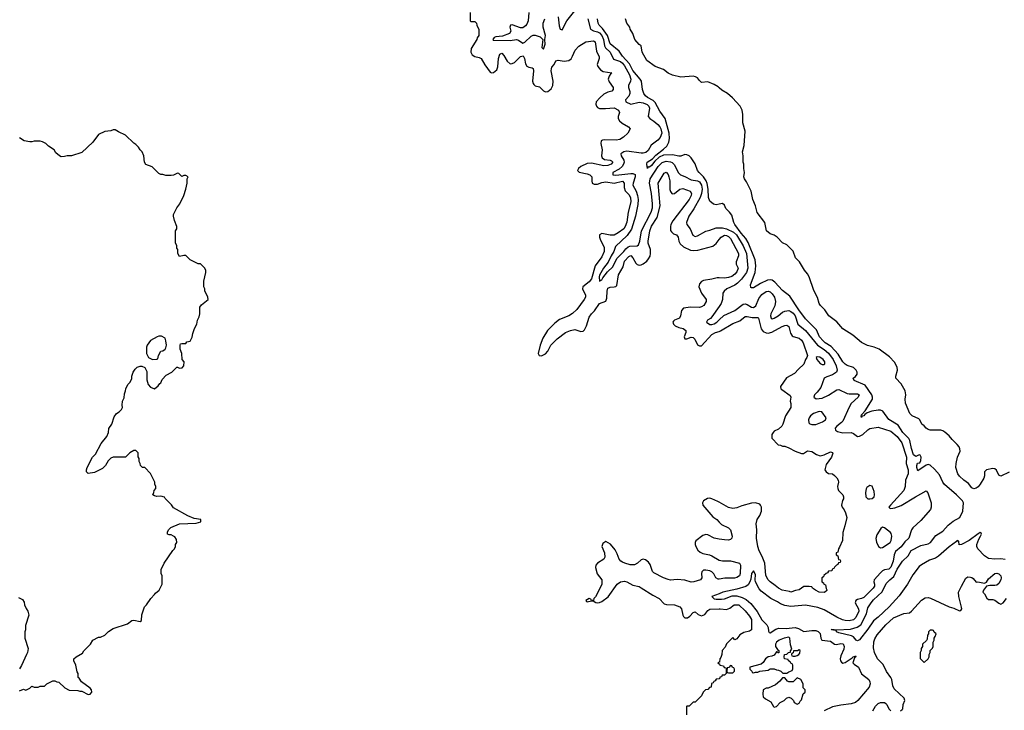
# Model space of a CAD drawing. Header units: inches. Extents: x 2473073 to 2657680, y 705365 to 849016.
# Tile 92 of 151: x 2513272 to 2522742, y 820834 to 827482. Entities that reach past the tile are written whole.
import ezdxf

# ---------------------------------------------------------------- set-up
doc = ezdxf.new("R2010")
doc.units = ezdxf.units.IN
doc.header["$MEASUREMENT"] = 0
doc.layers.add('C5812', color=7, linetype='Continuous')
doc.layers.add('C5822', color=7, linetype='Continuous')

msp = doc.modelspace()

# ---------------------------------------------------------------- linework, layer by layer
at = {"layer": 'C5812', "color": 5}
for points, elevation in [([(2517606, 827550), (2517606, 827470), (2517610, 827466), (2517650, 827466), (2517666, 827450), (2517668.4, 827428.4), (2517687.3, 827387.3), (2517688.7, 827330), (2517673.3, 827306.7), (2517669.2, 827290), (2517614.3, 827205.7), (2517609.6, 827170), (2517624, 827144), (2517647.9, 827127.9), (2517690, 827119.3), (2517711.8, 827110), (2517747, 827047), (2517796.2, 826976.2), (2517810, 826969), (2517830, 826973.6), (2517859.7, 827000.3), (2517870.3, 827029.7), (2517878, 827110), (2517890, 827149.2), (2517902.8, 827157.2), (2517910, 827159), (2517930, 827138), (2517962, 827082), (2517990, 827058.4), (2518010, 827059.6), (2518030, 827071), (2518090, 827127.8), (2518113.6, 827133.6), (2518128.3, 827108.3), (2518137, 827057), (2518150, 827034), (2518170, 827024.7), (2518199.8, 827019.8), (2518211.6, 827011.6), (2518214.4, 826990), (2518205.3, 826890), (2518209, 826869), (2518216.6, 826856.6), (2518230, 826845.7), (2518270, 826837.2), (2518310, 826798.4), (2518330, 826786.6), (2518350, 826791.5), (2518383.4, 826816.6), (2518400.2, 826850), (2518403.2, 826890), (2518383.5, 826990), (2518385.6, 827010), (2518390, 827023.6), (2518412.4, 827050), (2518430, 827085.2), (2518450, 827093.2), (2518510, 827083.6), (2518552.1, 827087.9), (2518574.7, 827105.3), (2518590.3, 827129.7), (2518615.5, 827190), (2518650, 827226.6), (2518718, 827270), (2518790, 827279.2), (2518805.6, 827270), (2518818.5, 827178.5), (2518844.9, 827124.9), (2518846.3, 827110), (2518827.3, 827050), (2518831.6, 827030), (2518858, 826998), (2518884.4, 826984.4), (2518968, 826970), (2518956.5, 826963.5), (2518940.1, 826939.9), (2518931.8, 826910), (2518942.6, 826882.6), (2518979.5, 826830), (2518980.9, 826810), (2518965.6, 826794.4), (2518930, 826783.6), (2518890, 826764.2), (2518851.5, 826730), (2518817.6, 826690), (2518814, 826670), (2518819.5, 826650), (2518830, 826638), (2518850, 826627.8), (2518906.6, 826626.6), (2518990, 826632.8), (2519031.8, 826610), (2519039.3, 826590), (2519029.3, 826550.7), (2519029.2, 826530), (2519041.2, 826510), (2519065.4, 826485.4), (2519128, 826450), (2519142, 826430), (2519122, 826390), (2519079, 826350), (2519044, 826330), (2519010, 826323.2), (2518893.1, 826326.9), (2518876.2, 826323.8), (2518864.7, 826315.3), (2518861.1, 826290), (2518874.3, 826230), (2518866.9, 826170), (2518873.5, 826153.5), (2518897.3, 826137.3), (2518950, 826130.4), (2518963.1, 826123.1), (2518975.5, 826110), (2518961.5, 826090), (2518930, 826078.1), (2518890, 826074.2), (2518770, 826100.2), (2518730, 826098), (2518669.9, 826070.1), (2518646, 826050), (2518636.9, 826030), (2518654, 826014), (2518730, 825999.5), (2518754.8, 825990), (2518775.4, 825970), (2518774.1, 825930), (2518778.9, 825910), (2518798.1, 825898.1), (2518830, 825899.7), (2518870, 825914.5), (2518910, 825922.1), (2518990, 825909.1), (2519070, 825926.8), (2519086.8, 825910), (2519086.1, 825866.1), (2519093.9, 825833.9), (2519130, 825800.7), (2519146.3, 825770), (2519149, 825729), (2519123.2, 825630), (2519110, 825534.4), (2519096, 825490), (2519082.4, 825470), (2519028.8, 825430), (2518990, 825408.9), (2518950, 825406.4), (2518870, 825425.2), (2518848.8, 825411.2), (2518847.8, 825390), (2518854.1, 825370), (2518891.9, 825290), (2518893, 825250), (2518870, 825199.2), (2518806.7, 825113.3), (2518770, 824986), (2518750, 824957.6), (2518687, 824910), (2518683.6, 824890), (2518714.5, 824830), (2518713.1, 824810), (2518702.4, 824790), (2518630, 824693), (2518590, 824652.9), (2518552.3, 824630), (2518464.4, 824595.6), (2518418.9, 824561.1), (2518348.5, 824491.5), (2518304.2, 824415.8), (2518276.4, 824350), (2518259.5, 824270), (2518269.5, 824249.5), (2518290, 824245.1), (2518330, 824265.6), (2518350.1, 824289.9), (2518380.7, 824350), (2518441.7, 824410), (2518520.9, 824470), (2518570.9, 824490.9), (2518610, 824500.3), (2518670, 824481.3), (2518690, 824483.6), (2518704.5, 824495.5), (2518724, 824536), (2518750, 824618), (2518770, 824649.8), (2518802, 824678), (2518850, 824751.7), (2518910, 824772.7), (2518918.8, 824801.2), (2518922.3, 824870), (2518930, 824898), (2518950, 824906.6), (2518990.4, 824909.6), (2519005.3, 824914.7), (2519015.8, 824924.2), (2519030, 825025.1), (2519076.9, 825103.1), (2519090, 825156.9), (2519130, 825203.5), (2519151.1, 825211.1), (2519170, 825189.6), (2519198.8, 825138.8), (2519210, 825126.3), (2519230, 825118.3), (2519250, 825121.1), (2519270, 825132), (2519302.3, 825157.7), (2519320.8, 825179.2), (2519334.3, 825205.7), (2519339.8, 825230), (2519338.2, 825270), (2519317.6, 825330), (2519316.3, 825350), (2519334, 825450), (2519350, 825496.1), (2519403.6, 825576.4), (2519433.2, 825690), (2519411.5, 825910), (2519470, 826005.1), (2519490, 826015.1), (2519510, 825991.8), (2519516.2, 825970), (2519524.5, 825930), (2519526.2, 825846.2), (2519530, 825828.7), (2519544, 825810), (2519550, 825806), (2519570, 825809.3), (2519621.6, 825850), (2519650, 825858), (2519719.5, 825830), (2519734, 825810), (2519730.8, 825790), (2519710, 825750.4), (2519555.4, 825544.6), (2519535.7, 825510), (2519530.6, 825490), (2519532.3, 825452.3), (2519539.6, 825439.6), (2519561.4, 825421.4), (2519589.8, 825409.8), (2519606.6, 825390), (2519612.1, 825350), (2519623.2, 825323.2), (2519655.9, 825295.9), (2519723.5, 825263.5), (2519750, 825259.9), (2519795, 825265), (2519937.3, 825302.7), (2519970, 825327), (2520000, 825365.6)], 80), ([(2518169, 827551), (2518163.6, 827470), (2518150, 827437.6), (2518137.8, 827422.2), (2518110, 827404.9), (2518090, 827403.9), (2518010, 827431.6), (2517991.9, 827428.1), (2517985.5, 827410), (2517994.2, 827370), (2517983.2, 827350), (2517915.9, 827324.1), (2517850, 827316), (2517834, 827310), (2517822, 827290), (2517824.7, 827284.7), (2517990, 827281.9), (2518050, 827291.8), (2518070, 827284.9), (2518110, 827256.6), (2518130, 827265.6), (2518190, 827322.1), (2518210, 827331.6), (2518230, 827334.5), (2518276.4, 827316.4), (2518304.1, 827290), (2518293.4, 827213.4), (2518310, 827199.7), (2518325.5, 827245.5), (2518322.4, 827290), (2518328.5, 827330), (2518307.9, 827410), (2518305.6, 827450), (2518322, 827490)], 60), ([(2518449.6, 827509.6), (2518461.7, 827421.7), (2518470, 827391.8), (2518490, 827382.9), (2518533.6, 827470), (2518610, 827567.9)], 60), ([(2518735.6, 827490), (2518763.4, 827390), (2518790, 827374.2), (2518830, 827365.9), (2518850, 827353.9), (2518870, 827331.4), (2518887, 827290), (2518896, 827230), (2518907.6, 827210), (2518950.3, 827170), (2518983.4, 827103.4), (2519050, 827080.4), (2519070, 827064.4), (2519090, 827036.7), (2519136.9, 826950), (2519149.5, 826910), (2519146.7, 826890), (2519128.7, 826850), (2519128.4, 826830), (2519139.4, 826790), (2519139.7, 826770), (2519130, 826745.4), (2519097.7, 826710), (2519102.3, 826690), (2519149.9, 826669.9), (2519230, 826686.5), (2519250, 826686.1), (2519270, 826682.5), (2519306.1, 826666.1), (2519323.4, 826650), (2519329.4, 826630), (2519315, 826550), (2519332.9, 826530), (2519370, 826506.4), (2519410, 826471.8), (2519429.1, 826449.1), (2519438.5, 826430), (2519446.9, 826390), (2519433, 826347), (2519410, 826322.3), (2519346.2, 826273.8), (2519316.6, 826223.4), (2519295.2, 826204.8), (2519270, 826196.5), (2519250, 826196.2), (2519110, 826215.7), (2519083, 826210), (2519053.5, 826190), (2519058.2, 826170), (2519081.7, 826130), (2519084.2, 826110), (2519078.9, 826090), (2519065.6, 826070), (2519036.6, 826043.4), (2518977.3, 826010), (2518978, 825990), (2519006.2, 825986.2), (2519150, 826000.7), (2519170, 826001), (2519191.7, 825991.7), (2519191.9, 825970), (2519170.8, 825910), (2519169.9, 825890), (2519202.4, 825830), (2519214.9, 825790), (2519219.9, 825750), (2519216.3, 825703.7), (2519195.1, 825590), (2519154.7, 825465.3), (2519115.4, 825404.6), (2519002.7, 825297.3), (2518987.5, 825250), (2518961, 825210), (2518932.4, 825147.6), (2518885.6, 825090), (2518850, 825023.9), (2518845.3, 825005.3), (2518850, 824963.7), (2518870, 824977.2), (2518881.5, 824998.5), (2518925.6, 825054.4), (2518977, 825103), (2519016.8, 825183.2), (2519083.3, 825250), (2519103.1, 825276.9), (2519124.7, 825295.3), (2519139.2, 825300.8), (2519210, 825305.6), (2519224.7, 825315.3), (2519237.1, 825350), (2519251.6, 825450), (2519344.2, 825630), (2519357.2, 825670), (2519358.9, 825710), (2519347.5, 825810), (2519328.5, 825910), (2519334.3, 825950), (2519412.9, 826070), (2519450, 826107.1), (2519490, 826119.8), (2519530, 826115.1), (2519546.8, 826106.8), (2519567, 826087), (2519608.1, 826008.1), (2519628.2, 825988.2), (2519670, 825973.3), (2519730, 825941.5), (2519790, 825932.3), (2519810, 825920.6), (2519831.1, 825890), (2519836.2, 825850), (2519829.9, 825810), (2519817.3, 825770), (2519757.1, 825662.9), (2519708.5, 825590), (2519685, 825530), (2519689.8, 825510), (2519719.4, 825470), (2519746.4, 825406.4), (2519770, 825395.1), (2519790, 825400.4), (2519870, 825445.3), (2519910, 825455.1), (2519970, 825478.1), (2520000, 825477.5)], 60), ([(2520000, 825704.7), (2519970, 825698.3), (2519946, 825706), (2519910, 825735.1), (2519897.3, 825770), (2519894.6, 825850), (2519885.1, 825905.1), (2519875.8, 825930), (2519849.1, 825969.1), (2519806.6, 826010), (2519792.1, 826030), (2519770, 826095.1), (2519730, 826153.8), (2519710, 826171.9), (2519690, 826182), (2519670, 826184.4), (2519630.2, 826169.8), (2519611.1, 826168.9), (2519550, 826182), (2519462.8, 826177.2), (2519422.6, 826157.4), (2519380.9, 826119.1), (2519350, 826079.8), (2519330, 826064), (2519315.3, 826064.7), (2519310, 826048), (2519302.6, 826090), (2519306.6, 826110), (2519356.9, 826143.1), (2519390, 826176.8), (2519465.2, 826234.8), (2519494.9, 826265.1), (2519515.9, 826304.1), (2519520.7, 826339.3), (2519519.9, 826390), (2519481, 826530), (2519430, 826601.8), (2519385.5, 826685.5), (2519365, 826705), (2519310, 826734.5), (2519289.8, 826750), (2519275.1, 826770), (2519261.2, 826810), (2519251.5, 826890), (2519239.9, 826910), (2519170, 826992.5), (2519136.1, 827056.1), (2519070.9, 827130), (2519038.1, 827178.1), (2518951, 827250), (2518926.3, 827330), (2518877.6, 827397.6), (2518845.8, 827430), (2518835.7, 827450), (2518828.7, 827490)], 40), ([(2520000, 826826.8), (2519990, 826835.6), (2519950, 826858), (2519890, 826884), (2519830, 826879), (2519810, 826895.3), (2519790, 826922), (2519772.9, 826932.9), (2519750, 826939), (2519630, 826928), (2519550, 826948.7), (2519510, 826966.6), (2519463.5, 827003.5), (2519383.7, 827030), (2519304.5, 827090), (2519258.4, 827170), (2519249.4, 827229.4), (2519230, 827242.7), (2519187.8, 827290), (2519168, 827348), (2519143.7, 827390), (2519139, 827410), (2519110, 827448.7), (2519099, 827490)], 20), ([(2513270, 821022), (2513310, 821038), (2513331.1, 821028.9), (2513370, 821046), (2513390, 821066), (2513410, 821058), (2513450, 821058), (2513470, 821068), (2513510, 821068), (2513534, 821090), (2513590, 821118), (2513610, 821118), (2513628.4, 821108.4), (2513650, 821106), (2513706, 821050), (2513748.4, 821028.4), (2513830, 821026), (2513850, 821018), (2513870, 821018), (2513930, 820986), (2513951, 820990), (2513966, 821010), (2513962.8, 821030), (2513950, 821046), (2513867.9, 821107.9), (2513844.7, 821144.7), (2513834, 821150), (2513834, 821190), (2513823.6, 821203.6), (2513812, 821270), (2513792, 821310), (2513794, 821330), (2513814, 821350), (2513876.9, 821383.1), (2513890, 821406), (2513954, 821470), (2513974, 821510), (2514030, 821538), (2514050, 821538), (2514090, 821558), (2514126.4, 821593.6), (2514170, 821622), (2514310, 821668), (2514350, 821698), (2514370, 821702), (2514430, 821688.7), (2514442, 821698), (2514446.4, 821753.6), (2514472, 821830), (2514492, 821850), (2514532, 821910), (2514570, 821948), (2514578, 821962), (2514612, 821990), (2514642, 822050), (2514642, 822130), (2514632.7, 822152.7), (2514632, 822190), (2514662, 822250), (2514746.4, 822373.6), (2514762, 822390), (2514772, 822410), (2514772, 822430), (2514782, 822450), (2514779.6, 822479.6), (2514763.6, 822503.6), (2514751.6, 822511.6), (2514730, 822522), (2514710, 822522), (2514694, 822530), (2514692, 822550), (2514702, 822570), (2514726.4, 822593.6), (2514810, 822628.7), (2514970, 822635.3), (2515014, 822650), (2515014, 822670), (2514950, 822681), (2514890, 822706), (2514750, 822782), (2514731.1, 822811.1), (2514670, 822874), (2514664.7, 822884.7), (2514630, 822896), (2514590, 822892), (2514570, 822898), (2514552, 822910), (2514562, 822930), (2514564.7, 822950), (2514582, 822970), (2514582, 822990), (2514572.7, 823012.7), (2514571.6, 823031.6), (2514530, 823114), (2514474, 823170), (2514452.7, 823172.7), (2514434, 823190), (2514432, 823210), (2514422, 823230), (2514419.6, 823259.6), (2514412.7, 823272.7), (2514411.6, 823311.6), (2514390, 823334), (2514370, 823334), (2514330, 823312), (2514290, 823272), (2514170, 823272), (2514150, 823262), (2514123.1, 823236.9), (2514098, 823190), (2514070, 823162), (2513990, 823122), (2513930, 823114), (2513914, 823130), (2513914, 823150), (2513922, 823170), (2513972, 823270), (2513999.8, 823300.2), (2514056.9, 823403.1), (2514110.9, 823469.1), (2514124.7, 823510), (2514130, 823546), (2514158, 823590), (2514182, 823658), (2514202, 823690), (2514230, 823708), (2514251.1, 823728.9), (2514262, 823750), (2514258, 823770), (2514262, 823810), (2514276.9, 823843.1), (2514279.6, 823880.4), (2514291.1, 823908.9), (2514292, 823930), (2514312, 823970), (2514332, 823990), (2514350, 824026), (2514351.3, 824050), (2514364.7, 824090), (2514382, 824118), (2514402, 824138), (2514430, 824148), (2514447.3, 824147.3), (2514474.6, 824134.6), (2514494.6, 824094.6), (2514496.4, 824016.4), (2514508, 823970), (2514530, 823946), (2514570, 823928), (2514603.6, 823956.4), (2514619.6, 823980.4), (2514630, 823988), (2514642, 824018), (2514679.6, 824060.4), (2514734, 824090), (2514783.6, 824136.4), (2514790, 824138), (2514810, 824128), (2514834, 824130), (2514852, 824150), (2514854, 824190), (2514834, 824210), (2514832.7, 824267.3), (2514814, 824310), (2514814, 824350), (2514818, 824362), (2514830, 824366), (2514870, 824366), (2514878, 824382), (2514910, 824386), (2514930, 824426), (2514938, 824462), (2514954.8, 824510), (2514974.8, 824550), (2514982.8, 824590), (2514997.3, 824622.7), (2515003.1, 824650), (2515006, 824714), (2515022, 824738), (2515084.7, 824790), (2515082, 824810), (2515052.7, 824872.7), (2515052, 824890), (2515042, 824910), (2515043.6, 824963.6), (2515062, 825050), (2515062, 825070), (2515050, 825094), (2515010.9, 825130.9), (2514990, 825132), (2514911.1, 825171.1), (2514870, 825212), (2514850, 825212), (2514810, 825202), (2514794, 825230), (2514794, 825270), (2514782, 825282), (2514782, 825310), (2514772, 825330), (2514772, 825450), (2514782, 825470), (2514784.7, 825490), (2514761, 825550), (2514751.3, 825590), (2514751.6, 825608.4), (2514782, 825670), (2514810.9, 825709.1), (2514851.3, 825790), (2514871.3, 825850), (2514882, 825910), (2514882, 825950), (2514892, 825970), (2514870, 825982), (2514850, 825982), (2514830, 825974), (2514802, 826002), (2514790, 826004.7), (2514750, 825984.7), (2514730, 825982), (2514676.4, 825983.6), (2514650, 825992), (2514630, 825992), (2514610, 826002), (2514545.4, 826065.4), (2514486.8, 826086.8), (2514471.3, 826110), (2514464.7, 826170), (2514451.3, 826210), (2514432, 826230), (2514416, 826256), (2514390, 826282), (2514370, 826292), (2514290, 826372), (2514221, 826401), (2514190, 826422), (2514170, 826422), (2514150, 826411.3), (2514090, 826404.7), (2514030, 826378), (2513976.5, 826303.5), (2513870, 826204.7), (2513770, 826171.3), (2513730, 826171.3), (2513703.6, 826163.6), (2513670, 826162), (2513654, 826170), (2513619.6, 826199.6), (2513602, 826230), (2513550, 826264.7), (2513522, 826290), (2513490, 826306), (2513468.9, 826311.1), (2513410, 826311.3), (2513390, 826304.7), (2513370, 826304.7), (2513315.3, 826315.3), (2513270, 826344.7)], 80), ([(2520000, 824997.4), (2519981.7, 824998.3), (2519930, 824983.1), (2519850, 824972.7), (2519830, 824960.5), (2519810, 824938.8), (2519804, 824910), (2519828.9, 824848.9), (2519873.3, 824790), (2519874.3, 824770), (2519850.8, 824730), (2519830, 824716.5), (2519810, 824713), (2519725, 824715), (2519655.9, 824704.1), (2519636.4, 824683.6), (2519628.5, 824630), (2519616.9, 824610), (2519568.9, 824591.1), (2519559.5, 824580.5), (2519554, 824570), (2519559.1, 824550), (2519575.1, 824535.1), (2519610, 824518), (2519652.3, 824510), (2519677.7, 824490), (2519677.7, 824470), (2519663.5, 824430), (2519669.4, 824410), (2519690, 824411.5), (2519730, 824427.3), (2519750, 824422.6), (2519766.2, 824406.2), (2519790, 824353.6), (2519810, 824341.3), (2519830, 824344.2), (2519930, 824451.9), (2519963.7, 824470), (2520000, 824482)], 80), ([(2520000, 824722.6), (2519930, 824622.7), (2519914.6, 824605.4), (2519888, 824590), (2519876.9, 824570), (2519909.5, 824549.5), (2519930, 824548.6), (2519950, 824554.6), (2519977.3, 824570), (2520000, 824592.6)], 60), ([(2520000, 822836.9), (2519985.2, 822845.2), (2519930, 822870.4), (2519910, 822874.9), (2519886.7, 822873.3), (2519849.3, 822850), (2519838, 822830), (2519843.7, 822810), (2519937.7, 822697.7), (2519976.4, 822670), (2520000, 822646.2)], 80), ([(2520000, 822482.9), (2519950, 822491.7), (2519890, 822523.6), (2519870, 822526.9), (2519842.8, 822517.2), (2519775.3, 822464.7), (2519768, 822450), (2519768, 822430), (2519774.5, 822410), (2519794.9, 822374.9), (2519816.2, 822356.2), (2519843.6, 822343.6), (2519905.2, 822330), (2519930, 822319.8), (2519999.6, 822279.6), (2520000, 822279.5)], 80), ([(2520000, 822097.9), (2519990, 822096.3), (2519968, 822110), (2519947.9, 822147.9), (2519930, 822166), (2519910, 822176), (2519870, 822184.7), (2519850, 822182), (2519834, 822166), (2519829, 822150), (2519831.6, 822110), (2519820.9, 822090), (2519755.3, 822070), (2519730, 822067.1), (2519670, 822086), (2519594.6, 822094.6), (2519531.7, 822088.3), (2519510, 822092), (2519463.1, 822110), (2519370, 822156.9), (2519358.5, 822170), (2519337.2, 822237.2), (2519320.9, 822260.9), (2519290, 822283), (2519270, 822287.7), (2519250, 822282.8), (2519215.1, 822250), (2519185.1, 822234.9), (2519144.9, 822235.1), (2519090.7, 822250), (2519070, 822260.3), (2519053, 822270), (2519037.6, 822290), (2519019.6, 822339.6), (2518999, 822379), (2518954.9, 822434.9), (2518910, 822458), (2518881.2, 822438.8), (2518872, 822410), (2518897.7, 822350), (2518898.7, 822310), (2518889.6, 822290.4), (2518829, 822250), (2518813.2, 822230), (2518809.2, 822210), (2518827.2, 822147.2), (2518869.4, 822089.4), (2518870, 822044.7), (2518810, 821927.7), (2518794.5, 821910), (2518790, 821892), (2518772.7, 821892.7), (2518763.6, 821903.6), (2518750, 821910.3), (2518717.2, 821890), (2518722.9, 821882.9), (2518730, 821879.3), (2518770, 821889.2), (2518789.1, 821889.1), (2518813, 821873), (2518830, 821869.6), (2518850, 821872.6), (2518870, 821882), (2518932.5, 821927.5), (2519019.6, 822050), (2519050, 822071.9), (2519090, 822076.1), (2519111.1, 822070), (2519170, 822039.8), (2519230, 822024.6), (2519250, 822014.5), (2519362, 821942), (2519421.3, 821910), (2519470, 821858), (2519492.6, 821852.6), (2519570, 821850.5), (2519621.3, 821830), (2519636.1, 821810), (2519649.7, 821749.7), (2519656.6, 821736.6), (2519670, 821726), (2519694, 821726), (2519718.2, 821741.8), (2519750, 821775.6), (2519770, 821780.9), (2519796.4, 821756.4), (2519830, 821742.9), (2519862.3, 821757.7), (2519890, 821793.6), (2519910, 821807.8), (2520000, 821810.3)], 80), ([(2513260.4, 821920.4), (2513300.4, 821900.4), (2513314.6, 821874.6), (2513319, 821850), (2513333.6, 821813.6), (2513349.1, 821789.1), (2513359, 821750), (2513328.9, 821651.1), (2513328, 821610), (2513322, 821590), (2513322, 821530), (2513352.7, 821430), (2513346, 821390), (2513338, 821370), (2513290, 821264.7), (2513270, 821232)], 80), ([(2520000, 821956.5), (2519929, 821930), (2519951.6, 821908.4), (2519970, 821903.5), (2520000, 821903.5)], 60), ([(2520000, 821297), (2519986, 821290), (2520000, 821283)], 80), ([(2520000, 821137.7), (2519970, 821134), (2519962, 821118), (2519947.3, 821112.7), (2519942, 821098), (2519927.3, 821092.7), (2519922, 821058), (2519907.3, 821052.7), (2519890, 821034), (2519867.3, 821032.7), (2519846, 821010), (2519830, 820974), (2519770, 820914), (2519748.4, 820911.6), (2519710, 820874), (2519690, 820874), (2519686, 820870), (2519686, 820790)], 80)]:
    msp.add_lwpolyline(points, dxfattribs=dict(at, elevation=elevation))
at = {"layer": 'C5812', "color": 5, "elevation": 80}
msp.add_lwpolyline([(2514610, 824435.3), (2514594, 824430), (2514530, 824395.3), (2514498, 824350), (2514491.3, 824330), (2514491.3, 824270), (2514511.6, 824231.6), (2514550, 824212), (2514590, 824214), (2514602, 824218), (2514608, 824250), (2514628, 824290), (2514650, 824294), (2514670, 824312), (2514677.2, 824322.8), (2514684, 824350), (2514679, 824390), (2514670, 824418), (2514634.6, 824434.6)], close=True, dxfattribs=at)
at = {"layer": 'C5822', "color": 5}
for points, elevation in [([(2522790, 823128.2), (2522709, 823089), (2522690, 823098), (2522665.6, 823145.6), (2522650, 823159), (2522630, 823162.7), (2522572, 823150), (2522552, 823130), (2522551.3, 823090), (2522544.7, 823070), (2522510.8, 823010), (2522490, 822986), (2522470, 822972.7), (2522450, 822967.3), (2522430, 822977.2), (2522397.1, 823017.1), (2522352.7, 823050), (2522310, 823089.6), (2522294.5, 823110), (2522277.2, 823170), (2522279.3, 823210), (2522293.2, 823270), (2522317, 823330), (2522315.6, 823350), (2522307.8, 823370), (2522290, 823393.6), (2522240, 823440), (2522210, 823477.6), (2522171.1, 823511.1), (2522150, 823524.5), (2522130, 823529.6), (2522030, 823529.4), (2522010, 823537.2), (2521990, 823549.2), (2521971.7, 823571.7), (2521950, 823589), (2521929.5, 823629.5), (2521919.1, 823639.1), (2521855.3, 823670), (2521832.1, 823692.1), (2521792.7, 823790), (2521789.3, 823830), (2521796, 823870), (2521789.3, 823910), (2521750, 823978), (2521699, 824030), (2521697.2, 824050), (2521716, 824110), (2521710, 824138), (2521686.8, 824186.8), (2521636.6, 824236.6), (2521539, 824310), (2521491.4, 824331.4), (2521425.8, 824345.8), (2521370, 824376), (2521284.2, 824444.2), (2521190, 824507.3), (2521130, 824572.3), (2521055.1, 824630), (2521016.2, 824690), (2520973.6, 824730), (2520960.5, 824750), (2520946.5, 824806.5), (2520910, 824875.3), (2520866.4, 825006.4), (2520850, 825035.1), (2520819.5, 825070), (2520772, 825152), (2520734, 825190), (2520710, 825254), (2520650, 825314), (2520610, 825335.3), (2520558, 825390), (2520528.9, 825408.9), (2520490, 825422), (2520455.3, 825450), (2520438, 825530), (2520364.9, 825624.9), (2520348.3, 825690), (2520324.5, 825750), (2520307, 825830), (2520261.6, 825921.6), (2520242.7, 825950), (2520237.2, 825970), (2520244, 826010), (2520235.3, 826050), (2520235.3, 826090), (2520228.7, 826110), (2520229.2, 826170), (2520224, 826210), (2520239, 826270), (2520249, 826410), (2520226.6, 826490), (2520227, 826570), (2520220.9, 826610), (2520202.7, 826650), (2520126.6, 826730), (2520080.9, 826770), (2520024.9, 826804.9), (2520000, 826826.8)], 20), ([(2522750, 822286.3), (2522710, 822291.3), (2522650, 822289.6), (2522590, 822297.2), (2522550, 822321.8), (2522485.8, 822390), (2522476.2, 822410), (2522476.4, 822430), (2522497.2, 822482.8), (2522513.6, 822510), (2522521.3, 822530), (2522518.8, 822538.8), (2522510, 822545.1), (2522490, 822534), (2522403.1, 822470), (2522330, 822429.8), (2522308.3, 822428.3), (2522304, 822464), (2522290, 822469.4), (2522281.5, 822458.5), (2522210, 822408.2), (2522110, 822318.3), (2522079.6, 822300.4), (2522021.8, 822278.2), (2521944.9, 822235.1), (2521922.5, 822217.5), (2521860.9, 822139.1), (2521810, 822047.9), (2521730, 821936.5), (2521633.5, 821830), (2521529.1, 821730), (2521485.4, 821694.6), (2521430, 821615.3), (2521350, 821514.2), (2521330, 821503.4), (2521317.7, 821510), (2521290, 821540.5), (2521270.9, 821550.9), (2521150, 821579.7), (2521129, 821590), (2521126, 821606), (2521118.8, 821601.2), (2521079, 821610), (2521083.7, 821616.3), (2521130.2, 821610.2), (2521264, 821616), (2521325.3, 821634.7), (2521362.8, 821657.2), (2521416.7, 821763.3), (2521430, 821821.3), (2521460.3, 821870), (2521482.3, 821897.7), (2521565.6, 821974.4), (2521606.2, 822053.8), (2521640.4, 822090), (2521678.4, 822121.6), (2521710, 822192.9), (2521762.8, 822270), (2521818.8, 822321.2), (2521847.2, 822372.8), (2521939.1, 822420.9), (2522010, 822437.5), (2522030.6, 822449.4), (2522082.3, 822517.7), (2522150, 822559.3), (2522202.9, 822617.1), (2522250, 822656.5), (2522312.7, 822690), (2522342.7, 822750), (2522350, 822832.3), (2522340.5, 822850), (2522281.6, 822910), (2522167.6, 823007.6), (2522151.5, 823031.5), (2522120.2, 823100.2), (2522070, 823156.8), (2522030, 823192.6), (2522010, 823199.7), (2521990, 823194), (2521910, 823139.3), (2521900.5, 823170), (2521901.3, 823190), (2521907.8, 823212.2), (2521930, 823217.3), (2521939.8, 823240.2), (2521940.9, 823270), (2521933.3, 823290), (2521930, 823293.1), (2521916, 823290), (2521890, 823276.9), (2521870, 823293), (2521850, 823354.3), (2521833.7, 823430), (2521822.9, 823450), (2521767.5, 823510), (2521720.3, 823580.3), (2521632.8, 823632.8), (2521572.4, 823712.4), (2521550, 823722.4), (2521530, 823724), (2521466.4, 823713.6), (2521422.7, 823697.3), (2521399.2, 823680.8), (2521390, 823667.6), (2521375.3, 823664.7), (2521370, 823654), (2521364.9, 823664.9), (2521370, 823678), (2521402.6, 823717.4), (2521474.1, 823830), (2521475.8, 823850), (2521469, 823870), (2521403.1, 823963.1), (2521298, 824010), (2521289.5, 824030), (2521311.5, 824048.5), (2521327.6, 824070), (2521327.2, 824090), (2521317, 824110), (2521290, 824133.3), (2521230, 824152.2), (2521210, 824166), (2521190, 824188.9), (2521142.7, 824262.7), (2521075.7, 824335.7), (2521020.2, 824370), (2520998.5, 824390), (2520965.8, 824430), (2520935.7, 824495.7), (2520830, 824601.6), (2520764.7, 824690), (2520679.6, 824819.6), (2520610, 824875.5), (2520536.3, 824956.3), (2520510, 824974.2), (2520497.3, 824977.3), (2520465.9, 824974.1), (2520396.1, 824943.9), (2520330, 824901.3), (2520310, 824900.9), (2520304.9, 824904.9), (2520299.7, 824930), (2520344.9, 825050), (2520351.4, 825111.4), (2520344.2, 825170), (2520277.9, 825337.9), (2520255.8, 825375.8), (2520210, 825428.5), (2520149.9, 825510), (2520140.2, 825530), (2520120.5, 825600.5), (2520099.7, 825630), (2520063.7, 825663.7), (2520050, 825697.2), (2520030, 825711.1), (2520000, 825704.7)], 40), ([(2520000, 825477.5), (2520030, 825477), (2520070, 825468.1), (2520137.3, 825437.3), (2520165.8, 825410), (2520230, 825305), (2520261, 825230), (2520276.2, 825090), (2520262.1, 825050), (2520214.7, 824985.3), (2520175.2, 824944.8), (2520150, 824927.1), (2520072, 824890), (2520047.1, 824870), (2520036, 824850), (2520030.5, 824790), (2520019.2, 824750), (2520000, 824722.6)], 60), ([(2520000, 825365.6), (2520019, 825390), (2520050, 825406.6), (2520070, 825404.8), (2520090, 825395.7), (2520110, 825376), (2520185.7, 825230), (2520186.9, 825210), (2520162.3, 825150), (2520164.4, 825130), (2520181.7, 825090), (2520170, 825056.4), (2520150, 825033.1), (2520119.7, 825010), (2520090, 824999.7), (2520050, 824994.9), (2520000, 824997.4)], 80), ([(2520000, 824592.6), (2520043.8, 824636.2), (2520150, 824681.6), (2520230, 824742.8), (2520250, 824747.4), (2520270, 824742.1), (2520310, 824715.9), (2520330, 824712.2), (2520351, 824729), (2520381.2, 824798.8), (2520410, 824837.3), (2520450, 824865.2), (2520470, 824869.3), (2520490, 824863.9), (2520510, 824842.7), (2520530.5, 824810.5), (2520541.8, 824770), (2520533.6, 824726.4), (2520495.4, 824650), (2520492.1, 824630), (2520499.6, 824610), (2520510, 824603.9), (2520530, 824608.3), (2520566.9, 824630), (2520610, 824665.4), (2520630, 824675), (2520670, 824681.6), (2520690, 824673.7), (2520710, 824657.5), (2520730.7, 824630), (2520756.7, 824550), (2520830.4, 824490.4), (2520944, 824350), (2521010, 824307.6), (2521051.1, 824271.1), (2521095.3, 824210), (2521123.8, 824150), (2521135.8, 824110), (2521128.2, 824090), (2521090, 824063.3), (2521035, 824045), (2521009.9, 824030.1), (2520977.4, 823942.6), (2520943.3, 823896.7), (2520915.3, 823870), (2520910, 823847), (2520931.9, 823831.9), (2520990, 823840.5), (2521050, 823868.9), (2521130, 823920.2), (2521150, 823921.7), (2521230, 823884.5), (2521250, 823880.2), (2521330, 823882), (2521345.6, 823870), (2521335.6, 823850), (2521270, 823786.7), (2521249, 823751), (2521190, 823619), (2521176.8, 823603.2), (2521130.7, 823570), (2521116.5, 823550), (2521119.2, 823530), (2521138.1, 823518.1), (2521190, 823506.4), (2521270, 823507.7), (2521290, 823499.8), (2521330, 823471), (2521350, 823471.9), (2521382.3, 823490), (2521430, 823535.1), (2521450, 823546), (2521530, 823559.3), (2521650, 823522.1), (2521711.4, 823470), (2521757, 823410), (2521802.2, 823270), (2521799.5, 823210), (2521818.7, 823150), (2521815.9, 823110), (2521791.7, 823050), (2521789.3, 822990), (2521774.7, 822950), (2521646.6, 822810), (2521632.7, 822790), (2521640.1, 822780.1), (2521650, 822777), (2521690, 822783.1), (2521750, 822806), (2521886.4, 822890), (2521990, 822945.6), (2522007.9, 822927.9), (2522038.3, 822830), (2522038.9, 822790), (2522031.4, 822768.6), (2521938.6, 822661.4), (2521863, 822590), (2521849.9, 822570), (2521823.1, 822490), (2521784.8, 822455.2), (2521750, 822408.5), (2521696.4, 822363.6), (2521682.5, 822330), (2521674.2, 822270), (2521650, 822211), (2521630, 822193.6), (2521590, 822186.9), (2521570, 822177.9), (2521550, 822159.2), (2521489, 822090), (2521487.7, 822070), (2521494.5, 822050), (2521495, 822030), (2521481.7, 822010), (2521390, 821921.3), (2521370, 821910.1), (2521330, 821900.8), (2521312.9, 821890), (2521308.4, 821870), (2521340.3, 821810), (2521343.4, 821790), (2521313.7, 821726.3), (2521290, 821704.1), (2521250, 821694.2), (2521210, 821697.7), (2521185, 821705), (2521130, 821731.7), (2521010, 821803), (2520950, 821825.3), (2520830, 821846.5), (2520690, 821834.1), (2520630, 821843.8), (2520590, 821858.3), (2520559.1, 821879.1), (2520496.3, 821910), (2520402.7, 821982.7), (2520383.8, 822003.8), (2520350.2, 822070), (2520345.7, 822090), (2520350, 822142), (2520330, 822178), (2520311.6, 822150), (2520304, 822096), (2520294.5, 822070), (2520277.3, 822042.7), (2520254.5, 822025.5), (2520170, 821999.7), (2520036, 821970), (2520000, 821956.5)], 60), ([(2520000, 824482), (2520013.5, 824486.5), (2520130, 824558.9), (2520197, 824583), (2520250, 824624.8), (2520270, 824626.6), (2520315.9, 824615.9), (2520370, 824613.8), (2520376.9, 824610), (2520404.9, 824504.9), (2520421.8, 824481.8), (2520450, 824467.8), (2520470, 824464.6), (2520506.5, 824473.5), (2520603.8, 824530), (2520630, 824539.2), (2520650, 824540.4), (2520670, 824529.4), (2520684.9, 824464.9), (2520700.1, 824440.1), (2520712.3, 824432.3), (2520770, 824416.3), (2520790, 824396.9), (2520807.3, 824370), (2520849, 824250), (2520844, 824230), (2520829.5, 824210.5), (2520812.3, 824167.7), (2520761.2, 824118.8), (2520724.1, 824075.9), (2520645.6, 824034.4), (2520589.3, 823950), (2520594, 823930), (2520601.5, 823921.5), (2520683.1, 823863.1), (2520688.7, 823850), (2520681.2, 823810), (2520690, 823786), (2520689.5, 823750), (2520636, 823670), (2520612.5, 823587.5), (2520602, 823570), (2520570, 823542), (2520530, 823522), (2520518, 823510), (2520506, 823490), (2520507.3, 823452.7), (2520568.4, 823388.4), (2520590, 823388), (2520610, 823378), (2520630, 823378), (2520670, 823362), (2520730, 823328.7), (2520792.7, 823307.3), (2520810, 823306), (2520850, 823333.2), (2520890, 823324), (2520935.1, 823295.1), (2520970, 823285.2), (2521010, 823292), (2521070, 823321.2), (2521090, 823315.3), (2521093.2, 823310), (2521079, 823270), (2521030, 823202), (2521015.3, 823150), (2521028, 823130), (2521050, 823115.3), (2521090, 823109), (2521110, 823094), (2521131.9, 823071.9), (2521144, 823050), (2521148.7, 823030), (2521139, 822990), (2521142, 822970), (2521148.7, 822950), (2521188.7, 822910), (2521194, 822890), (2521195.3, 822870), (2521186.3, 822853.7), (2521175.3, 822810), (2521182, 822790), (2521203.1, 822763.1), (2521215.5, 822735.5), (2521226, 822690), (2521209.4, 822610.6), (2521187.3, 822547.3), (2521186, 822470), (2521156.4, 822403.6), (2521146, 822390), (2521142, 822358), (2521126, 822350), (2521126, 822330), (2521142, 822322), (2521147.3, 822287.3), (2521162, 822282), (2521166, 822270), (2521162, 822258), (2521147.3, 822252.7), (2521142, 822238), (2521127.3, 822232.7), (2521107.3, 822212.7), (2521102, 822198), (2521087.3, 822192.7), (2521082, 822178), (2521050, 822174), (2521042, 822158), (2521027.3, 822152.7), (2521007.3, 822132.7), (2521002, 822118), (2520986, 822110), (2520986, 822070), (2521002, 822062), (2521007.3, 822047.3), (2521022, 822042), (2521028.4, 822008.4), (2521035.3, 821995.3), (2521033.6, 821986.4), (2521012.9, 821967.1), (2520962, 821970), (2520924.7, 821990), (2520898, 822010), (2520890, 822022), (2520866.4, 822026.4), (2520815.3, 822024.7), (2520767.3, 821992.7), (2520732.5, 821987.5), (2520690, 821971.3), (2520677.3, 821977.3), (2520606.8, 821990), (2520570, 822008.8), (2520537.3, 822037.3), (2520488.9, 822070), (2520469.2, 822090), (2520449.3, 822130.7), (2520437.8, 822250), (2520414, 822314), (2520384.1, 822370), (2520371.4, 822410), (2520359.7, 822490), (2520361.5, 822570), (2520355.8, 822630), (2520365.2, 822670), (2520389.1, 822710), (2520405.2, 822750), (2520407.2, 822790), (2520398, 822810), (2520390, 822817.1), (2520350, 822830.4), (2520310, 822829.1), (2520216.9, 822803.1), (2520170, 822783.9), (2520130, 822776.9), (2520090, 822786.3), (2520000, 822836.9)], 80), ([(2520000, 822646.2), (2520023, 822623), (2520089.5, 822590), (2520109.6, 822570), (2520124, 822510), (2520122.4, 822490), (2520110, 822479.5), (2520090, 822471.8), (2520050, 822474), (2520000, 822482.9)], 80), ([(2520000, 822279.5), (2520030, 822273.5), (2520110, 822273.7), (2520194.8, 822250), (2520203.9, 822230), (2520201.5, 822150), (2520195.1, 822130), (2520170, 822113.1), (2520147.5, 822107.5), (2520053.6, 822106.4), (2520000, 822097.9)], 80), ([(2521744.4, 820830), (2521758.7, 820841.3), (2521766.7, 820850), (2521769.3, 820890.7), (2521785.3, 820930), (2521778.3, 820950), (2521682.1, 821042.1), (2521668.4, 821070), (2521659, 821130), (2521650.9, 821150), (2521607.7, 821207.7), (2521576.4, 821276.4), (2521521.3, 821330), (2521492.1, 821390), (2521484.4, 821435.6), (2521486.7, 821493.3), (2521496.6, 821523.4), (2521519, 821561), (2521602.7, 821657.3), (2521676.9, 821723.1), (2521774, 821766), (2521830, 821773.6), (2521850, 821787.7), (2521944, 821896), (2521982.3, 821917.7), (2522010, 821919.9), (2522033.4, 821913.4), (2522210, 821831), (2522257.1, 821817.1), (2522310, 821790.6), (2522325, 821795), (2522333.5, 821810), (2522331.5, 821828.5), (2522303.3, 821930), (2522301.8, 821970), (2522329, 822030), (2522372.2, 822107.8), (2522390, 822120.5), (2522416.8, 822116.8), (2522430, 822113), (2522442.5, 822102.5), (2522470, 822068), (2522487.5, 822072.5), (2522550, 822057.3), (2522570, 822069.3), (2522590, 822098.7), (2522649.8, 822150.2), (2522670, 822154.6), (2522690, 822148.4), (2522707.7, 822130), (2522712.4, 822110), (2522708.6, 822090), (2522690, 822054.7), (2522670, 822037.6), (2522650, 822034.4), (2522602.8, 822037.2), (2522571.3, 822028.7), (2522540.9, 821990), (2522534, 821970), (2522550, 821954), (2522574.2, 821914.1), (2522590, 821900.7), (2522630, 821900.7), (2522650, 821894), (2522690, 821865.1), (2522710, 821857), (2522730, 821867.3), (2522761.5, 821910)], 60), ([(2520000, 821903.5), (2520023.5, 821903.5), (2520050, 821906.9), (2520123.5, 821936.5), (2520170, 821936.2), (2520221.3, 821921.3), (2520259.6, 821899.6), (2520303.1, 821863.1), (2520364.1, 821784.1), (2520410, 821704.3), (2520457.8, 821657.8), (2520472.3, 821630), (2520474.9, 821594.9), (2520481.8, 821581.8), (2520490, 821579.8), (2520544.7, 821615.3), (2520573.6, 821626.4), (2520642.8, 821622.8), (2520730.5, 821630.5), (2520762.5, 821622.5), (2520814.4, 821594.4), (2520890, 821602.7), (2520930, 821601.4), (2520953.1, 821593.1), (2520972.4, 821572.4), (2520977.7, 821530), (2520988.4, 821508.4), (2521070, 821500.4), (2521110, 821471.9), (2521127.3, 821467.3), (2521170, 821477.3), (2521193.4, 821473.4), (2521200.7, 821450), (2521198.5, 821421.5), (2521170, 821358.5), (2521162.7, 821330), (2521165.2, 821310), (2521177, 821297), (2521190, 821289.7), (2521210, 821293.1), (2521280, 821340), (2521288.5, 821350), (2521306, 821354), (2521310, 821359.3), (2521312.8, 821350), (2521300.1, 821339.9), (2521285.4, 821290), (2521297.3, 821277.3), (2521338.9, 821250), (2521370, 821184.5), (2521437.6, 821130), (2521448.4, 821110), (2521452.3, 821090), (2521442.5, 821057.5), (2521334.3, 820930), (2521310, 820909.7), (2521270, 820896.4), (2521170, 820885.4), (2521090, 820867.3), (2521010.8, 820830)], 60), ([(2520000, 821810.3), (2520010.5, 821810.5), (2520070, 821804.5), (2520102.5, 821817.5), (2520144.9, 821850), (2520190, 821850.5), (2520250, 821791.3), (2520290, 821742), (2520309.4, 821710), (2520311.8, 821610), (2520290, 821596.3), (2520237.2, 821582.8), (2520198, 821562), (2520170, 821522), (2520150, 821514), (2520130, 821534), (2520070, 821474), (2520056.4, 821443.6), (2520028, 821410), (2520026, 821370), (2520016.4, 821343.6), (2520006, 821330), (2520002, 821298), (2520000, 821297)], 80), ([(2520000, 821283), (2520002, 821282), (2520007.3, 821267.3), (2520042, 821262), (2520047.3, 821247.3), (2520062, 821242), (2520066, 821230), (2520066, 821190), (2520050, 821174), (2520027.3, 821172.7), (2520022, 821158), (2520007.3, 821152.7), (2520002, 821138), (2520000, 821137.7)], 80), ([(2521476.5, 820830), (2521504.4, 820875.6), (2521530, 820900.6), (2521550, 820909.1), (2521588.6, 820908.6), (2521601.4, 820901.4), (2521612.2, 820890), (2521630, 820849), (2521650, 820829.1)], 60)]:
    msp.add_lwpolyline(points, dxfattribs=dict(at, elevation=elevation))
at = {"layer": 'C5822', "color": 5, "elevation": 80}
for points in [[(2520942.5, 824237.5), (2520931.3, 824230), (2520937.3, 824210), (2520970, 824173), (2520990, 824162.6), (2521010, 824161.6), (2521016.9, 824170), (2521014.8, 824190), (2520998.7, 824210), (2520966.2, 824233.8)], [(2520962, 823710), (2520907.7, 823690), (2520877.1, 823670), (2520864.9, 823650), (2520858, 823630), (2520862.5, 823602.5), (2520870, 823591.3), (2520890, 823584), (2520930, 823584.9), (2520993.2, 823610), (2521022.7, 823630), (2521029.2, 823650), (2520986.8, 823706.8)], [(2521450, 822999), (2521420.5, 822979.5), (2521413.7, 822966.3), (2521407.7, 822930), (2521410.5, 822890.5), (2521418.5, 822878.5), (2521430.5, 822870.5), (2521450, 822868.9), (2521470, 822874), (2521490, 822888.4), (2521494.8, 822910), (2521490, 822942), (2521471.5, 822991.5)], [(2521570, 822597.4), (2521554.7, 822585.3), (2521516.7, 822523.3), (2521507.1, 822487.1), (2521513.7, 822453.7), (2521531.7, 822411.7), (2521550, 822397.1), (2521570, 822401.7), (2521643.2, 822450), (2521654.9, 822470), (2521659, 822510), (2521654.8, 822534.8), (2521646.8, 822546.8), (2521590, 822591.8)], [(2520670, 821539.3), (2520624.7, 821530), (2520576, 821510), (2520550.8, 821490), (2520540.7, 821470), (2520542.8, 821450), (2520559.6, 821419.6), (2520574, 821410), (2520572.7, 821387.3), (2520567.3, 821387.3), (2520558, 821398), (2520550, 821398), (2520530, 821366), (2520505.4, 821354.6), (2520470, 821348), (2520446, 821330), (2520424, 821296), (2520402, 821278), (2520294, 821250), (2520294, 821230), (2520314, 821210), (2520318, 821198), (2520330, 821194), (2520350, 821202), (2520370, 821202), (2520390, 821212), (2520470, 821222), (2520490, 821234), (2520530, 821234), (2520550, 821224.7), (2520570, 821222), (2520594, 821210), (2520612.7, 821192.7), (2520650, 821192), (2520670, 821204.7), (2520702, 821218), (2520707.3, 821232.7), (2520707.3, 821267.3), (2520702, 821282), (2520688, 821288), (2520682, 821302), (2520666, 821310), (2520662, 821322), (2520628.9, 821328.9), (2520626, 821350), (2520627.3, 821372.7), (2520650, 821374), (2520666, 821390), (2520686, 821394), (2520686, 821406), (2520698, 821422), (2520685.6, 821465.6), (2520679.3, 821530)], [(2522050, 821606), (2522030, 821606), (2522014, 821590), (2522014, 821570), (2522003.6, 821556.4), (2521999.6, 821520.4), (2521992.7, 821507.3), (2521954, 821470), (2521954, 821450), (2521942, 821430), (2521942, 821410), (2521932, 821390), (2521932.7, 821332.7), (2521970, 821294), (2522008, 821330), (2522018, 821350), (2522018, 821370), (2522028, 821390), (2522028.4, 821411.6), (2522050, 821434), (2522058, 821450), (2522058, 821490), (2522066, 821510), (2522066, 821530), (2522076.4, 821543.6), (2522086, 821570), (2522067.3, 821587.3), (2522062, 821602)], [(2520770, 821418), (2520752, 821408), (2520714, 821406), (2520712, 821388), (2520698, 821382), (2520694, 821370), (2520698, 821358), (2520710, 821354), (2520730, 821354), (2520750, 821362), (2520766, 821370), (2520776.4, 821383.6), (2520778, 821410)], [(2520110, 821266), (2520092.7, 821247.3), (2520078, 821242), (2520074, 821210), (2520078, 821198), (2520090, 821194), (2520130, 821194), (2520146, 821210), (2520146, 821230), (2520142, 821242), (2520127.3, 821247.3), (2520122, 821262)], [(2520750, 821146), (2520710, 821108), (2520670, 821108), (2520656.4, 821116.4), (2520630, 821146), (2520610, 821146), (2520583.6, 821116.4), (2520539.8, 821080.2), (2520471.6, 821048.4), (2520450, 821048), (2520422, 821030), (2520418, 820990), (2520423.6, 820963.6), (2520443.6, 820943.6), (2520496.9, 820916.9), (2520522, 820870), (2520530, 820864.7), (2520550, 820872), (2520586, 820910), (2520626, 820930), (2520647.3, 820952.7), (2520670, 820962), (2520692.7, 820952.7), (2520714, 820930), (2520722, 820910), (2520750, 820892), (2520770, 820904.7), (2520778, 820922), (2520790, 820934), (2520807.3, 820992.7), (2520826, 821010), (2520826, 821030), (2520806, 821050), (2520806, 821090), (2520786, 821130)]]:
    msp.add_lwpolyline(points, close=True, dxfattribs=at)

doc.saveas('drawing.dxf')
